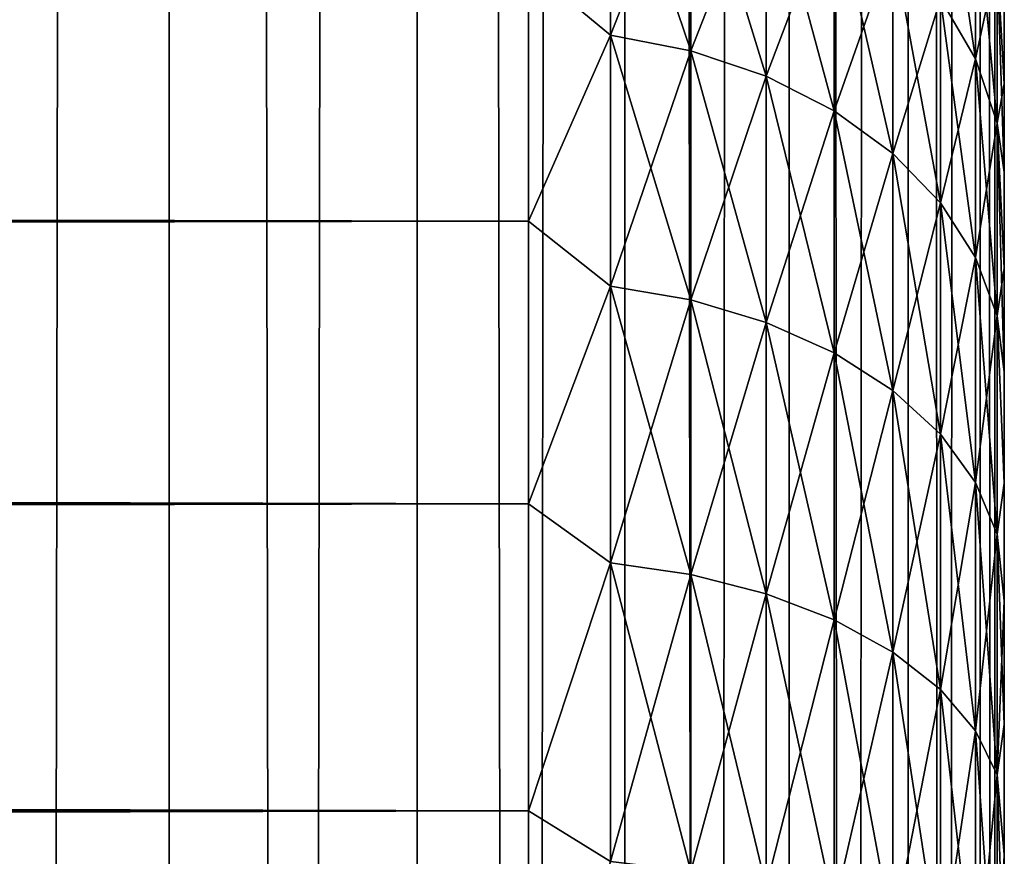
# Model space of a CAD drawing. Extents: x -265 to 265, y 0 to 747.
# Tile 249 of 256: x 260.86 to 265, y 445.62 to 449.14. Entities that reach past the tile are written whole.
import ezdxf

# ---------------------------------------------------------------- set-up
doc = ezdxf.new("R2010")
doc.units = 0
doc.header["$LTSCALE"] = 65.185185
for name, color, linetype in [('17', 7, 'CONTINUOUS'), ('19', 7, 'CONTINUOUS'), ('23', 7, 'CONTINUOUS'), ('87', 7, 'CONTINUOUS'), ('88', 7, 'CONTINUOUS')]:
    doc.layers.add(name, color=color, linetype=linetype)

msp = doc.modelspace()

# ---------------------------------------------------------------- linework, layer by layer
at = {"layer": '17', "color": 7, "linetype": 'CONTINUOUS'}
for points in [[(265, 449.2012, 32.5584), (265, 448.8654, 33.1262), (265, 449.2012, 22.4416), (265, 449.2012, 32.5584)], [(265, 449.2012, 22.4416), (265, 448.8654, 33.1262), (265, 448.8654, 21.8738), (265, 449.2012, 22.4416)], [(265, 448.8654, 33.1262), (265, 448.4947, 33.6718), (265, 448.8654, 21.8738), (265, 448.8654, 33.1262)], [(265, 448.8654, 21.8738), (265, 448.4947, 33.6718), (265, 448.4947, 21.3282), (265, 448.8654, 21.8738)], [(265, 448.4947, 33.6718), (265, 448.0904, 34.193), (265, 448.4947, 21.3282), (265, 448.4947, 33.6718)], [(265, 448.4947, 21.3282), (265, 448.0904, 34.193), (265, 448.0904, 20.807), (265, 448.4947, 21.3282)], [(265, 448.0904, 34.193), (265, 447.6541, 34.6878), (265, 448.0904, 20.807), (265, 448.0904, 34.193)], [(265, 448.0904, 20.807), (265, 447.6541, 34.6878), (265, 447.6541, 20.3122), (265, 448.0904, 20.807)], [(265, 447.6541, 34.6878), (265, 447.1877, 35.1542), (265, 447.6541, 20.3122), (265, 447.6541, 34.6878)], [(265, 447.6541, 20.3122), (265, 447.1877, 35.1542), (265, 447.1877, 19.8458), (265, 447.6541, 20.3122)], [(265, 447.1877, 35.1542), (265, 446.6929, 35.5904), (265, 447.1877, 19.8458), (265, 447.1877, 35.1542)], [(265, 447.1877, 19.8458), (265, 446.6929, 35.5904), (265, 446.6929, 19.4096), (265, 447.1877, 19.8458)], [(265, 446.6929, 35.5904), (265, 446.1717, 35.9947), (265, 446.6929, 19.4096), (265, 446.6929, 35.5904)], [(265, 446.6929, 19.4096), (265, 446.1717, 35.9947), (265, 446.1717, 19.0053), (265, 446.6929, 19.4096)], [(265, 446.1717, 35.9947), (265, 445.6261, 36.3655), (265, 446.1717, 19.0053), (265, 446.1717, 35.9947)], [(265, 446.1717, 19.0053), (265, 445.6261, 36.3655), (265, 445.6261, 18.6345), (265, 446.1717, 19.0053)], [(265, 445.6261, 36.3655), (265, 445.0584, 36.7012), (265, 445.6261, 18.6345), (265, 445.6261, 36.3655)], [(265, 445.6261, 18.6345), (265, 445.0584, 36.7012), (265, 445.0584, 18.2988), (265, 445.6261, 18.6345)]]:
    msp.add_3dface(points, dxfattribs=at)
at = {"layer": '19', "color": 7, "linetype": 'CONTINUOUS'}
for points in [[(-263, 449.3564, 35.789), (-263, 448.289, 36.8564), (263, 449.3564, 35.789), (-263, 449.3564, 35.789)], [(263, 449.3564, 35.789), (-263, 448.289, 36.8564), (263, 448.289, 36.8564), (263, 449.3564, 35.789)], [(-263, 448.289, 18.1436), (-263, 449.3564, 19.211), (263, 448.289, 18.1436), (-263, 448.289, 18.1436)], [(263, 448.289, 18.1436), (-263, 449.3564, 19.211), (263, 449.3564, 19.211), (263, 448.289, 18.1436)], [(-263, 448.289, 36.8564), (-263, 447.1008, 37.7873), (263, 448.289, 36.8564), (-263, 448.289, 36.8564)], [(263, 448.289, 36.8564), (-263, 447.1008, 37.7873), (263, 447.1008, 37.7873), (263, 448.289, 36.8564)], [(-263, 447.1008, 17.2127), (-263, 448.289, 18.1436), (263, 447.1008, 17.2127), (-263, 447.1008, 17.2127)], [(263, 447.1008, 17.2127), (-263, 448.289, 18.1436), (263, 448.289, 18.1436), (263, 447.1008, 17.2127)], [(-263, 447.1008, 37.7873), (-263, 445.809, 38.5682), (263, 447.1008, 37.7873), (-263, 447.1008, 37.7873)], [(263, 447.1008, 37.7873), (-263, 445.809, 38.5682), (263, 445.809, 38.5682), (263, 447.1008, 37.7873)], [(-263, 445.809, 16.4318), (-263, 447.1008, 17.2127), (263, 445.809, 16.4318), (-263, 445.809, 16.4318)], [(263, 445.809, 16.4318), (-263, 447.1008, 17.2127), (263, 447.1008, 17.2127), (263, 445.809, 16.4318)], [(-263, 445.809, 38.5682), (-263, 444.4326, 39.1877), (263, 445.809, 38.5682), (-263, 445.809, 38.5682)], [(263, 445.809, 38.5682), (-263, 444.4326, 39.1877), (263, 444.4326, 39.1877), (263, 445.809, 38.5682)], [(-263, 444.4326, 15.8123), (-263, 445.809, 16.4318), (263, 444.4326, 15.8123), (-263, 444.4326, 15.8123)], [(263, 444.4326, 15.8123), (-263, 445.809, 16.4318), (263, 445.809, 16.4318), (263, 444.4326, 15.8123)]]:
    msp.add_3dface(points, dxfattribs=at)
at = {"layer": '23', "color": 7, "linetype": 'CONTINUOUS'}
for points in [[(263, 449.3564, 19.211), (263.3449, 450.0025, 20.0534), (263.3449, 449.0704, 18.9425), (263, 449.3564, 19.211)], [(263, 449.3564, 35.789), (263.3449, 449.0704, 36.0575), (263.3449, 450.0025, 34.9466), (263, 449.3564, 35.789)], [(263.3449, 449.0704, 36.0575), (263.6821, 449.9304, 34.8929), (263.3449, 450.0025, 34.9466), (263.3449, 449.0704, 36.0575)], [(263.6821, 449.9304, 20.1071), (263.6821, 449.005, 19.0043), (263.3449, 450.0025, 20.0534), (263.6821, 449.9304, 20.1071)], [(263.3449, 450.0025, 20.0534), (263.6821, 449.005, 19.0043), (263.3449, 449.0704, 18.9425), (263.3449, 450.0025, 20.0534)], [(264.8793, 449.6859, 21.9078), (264.8793, 448.9712, 20.8212), (264.7317, 449.9598, 21.7497), (264.8793, 449.6859, 21.9078)], [(264.7317, 449.9598, 21.7497), (264.8793, 448.9712, 20.8212), (264.7317, 449.2249, 20.6323), (264.7317, 449.9598, 21.7497)], [(263.6821, 449.005, 35.9957), (263.6821, 449.9304, 34.8929), (263.3449, 449.0704, 36.0575), (263.6821, 449.005, 35.9957)], [(263.6821, 449.005, 35.9957), (263.9985, 449.8123, 34.805), (263.6821, 449.9304, 34.8929), (263.6821, 449.005, 35.9957)], [(263.9985, 449.8123, 20.195), (263.9985, 448.8979, 19.1053), (263.6821, 449.9304, 20.1071), (263.9985, 449.8123, 20.195)], [(263.6821, 449.9304, 20.1071), (263.9985, 448.8979, 19.1053), (263.6821, 449.005, 19.0043), (263.6821, 449.9304, 20.1071)], [(263.9985, 448.8979, 35.8947), (263.9985, 449.8123, 34.805), (263.6821, 449.005, 35.9957), (263.9985, 448.8979, 35.8947)], [(263.9985, 448.8979, 35.8947), (264.2845, 449.6519, 34.6856), (263.9985, 449.8123, 34.805), (263.9985, 448.8979, 35.8947)], [(264.2845, 449.6519, 20.3144), (264.2845, 448.7525, 19.2425), (263.9985, 449.8123, 20.195), (264.2845, 449.6519, 20.3144)], [(263.9985, 449.8123, 20.195), (264.2845, 448.7525, 19.2425), (263.9985, 448.8979, 19.1053), (263.9985, 449.8123, 20.195)], [(264.8793, 448.9712, 34.1788), (264.8793, 449.6859, 33.0922), (264.7317, 449.2249, 34.3677), (264.8793, 448.9712, 34.1788)], [(264.8793, 448.9712, 34.1788), (264.9696, 449.394, 32.9236), (264.8793, 449.6859, 33.0922), (264.8793, 448.9712, 34.1788)], [(264.9696, 449.394, 22.0764), (264.9696, 448.7009, 21.0224), (264.8793, 449.6859, 21.9078), (264.9696, 449.394, 22.0764)], [(264.8793, 449.6859, 21.9078), (264.9696, 448.7009, 21.0224), (264.8793, 448.9712, 20.8212), (264.8793, 449.6859, 21.9078)], [(264.2845, 448.7525, 35.7575), (264.2845, 449.6519, 34.6856), (263.9985, 448.8979, 35.8947), (264.2845, 448.7525, 35.7575)], [(264.2845, 448.7525, 35.7575), (264.5314, 449.4541, 34.5383), (264.2845, 449.6519, 34.6856), (264.2845, 448.7525, 35.7575)], [(264.5314, 449.4541, 20.4617), (264.5314, 448.5731, 19.4117), (264.2845, 449.6519, 20.3144), (264.5314, 449.4541, 20.4617)], [(264.2845, 449.6519, 20.3144), (264.5314, 448.5731, 19.4117), (264.2845, 448.7525, 19.2425), (264.2845, 449.6519, 20.3144)], [(264.5314, 448.5731, 35.5883), (264.5314, 449.4541, 34.5383), (264.2845, 448.7525, 35.7575), (264.5314, 448.5731, 35.5883)], [(264.5314, 448.5731, 35.5883), (264.7317, 449.2249, 34.3677), (264.5314, 449.4541, 34.5383), (264.5314, 448.5731, 35.5883)], [(264.7317, 449.2249, 20.6323), (264.7317, 448.3652, 19.6078), (264.5314, 449.4541, 20.4617), (264.7317, 449.2249, 20.6323)], [(264.5314, 449.4541, 20.4617), (264.7317, 448.3652, 19.6078), (264.5314, 448.5731, 19.4117), (264.5314, 449.4541, 20.4617)], [(263, 448.289, 18.1436), (263, 449.3564, 19.211), (263.3449, 449.0704, 18.9425), (263, 448.289, 18.1436)], [(263, 449.3564, 35.789), (263, 448.289, 36.8564), (263.3449, 449.0704, 36.0575), (263, 449.3564, 35.789)], [(264.9696, 448.7009, 33.9776), (264.9696, 449.394, 32.9236), (264.8793, 448.9712, 34.1788), (264.9696, 448.7009, 33.9776)], [(265, 448.8654, 33.1262), (265, 449.2012, 32.5584), (264.9696, 449.394, 32.9236), (265, 448.8654, 33.1262)], [(264.9696, 448.7009, 33.9776), (265, 448.8654, 33.1262), (264.9696, 449.394, 32.9236), (264.9696, 448.7009, 33.9776)], [(265, 449.2012, 22.4416), (265, 448.8654, 21.8738), (264.9696, 449.394, 22.0764), (265, 449.2012, 22.4416)], [(265, 448.8654, 21.8738), (265, 448.4947, 21.3282), (264.9696, 449.394, 22.0764), (265, 448.8654, 21.8738)], [(264.9696, 449.394, 22.0764), (265, 448.4947, 21.3282), (264.9696, 448.7009, 21.0224), (264.9696, 449.394, 22.0764)], [(264.7317, 448.3652, 35.3922), (264.7317, 449.2249, 34.3677), (264.5314, 448.5731, 35.5883), (264.7317, 448.3652, 35.3922)], [(264.7317, 448.3652, 35.3922), (264.8793, 448.9712, 34.1788), (264.7317, 449.2249, 34.3677), (264.7317, 448.3652, 35.3922)], [(264.8793, 448.9712, 20.8212), (264.8793, 448.1352, 19.8248), (264.7317, 449.2249, 20.6323), (264.8793, 448.9712, 20.8212)], [(264.7317, 449.2249, 20.6323), (264.8793, 448.1352, 19.8248), (264.7317, 448.3652, 19.6078), (264.7317, 449.2249, 20.6323)], [(263, 448.289, 18.1436), (263.3449, 449.0704, 18.9425), (263.3449, 448.0156, 17.9474), (263, 448.289, 18.1436)], [(263, 448.289, 36.8564), (263.3449, 448.0156, 37.0526), (263.3449, 449.0704, 36.0575), (263, 448.289, 36.8564)], [(263.3449, 448.0156, 37.0526), (263.6821, 449.005, 35.9957), (263.3449, 449.0704, 36.0575), (263.3449, 448.0156, 37.0526)], [(263.6821, 449.005, 19.0043), (263.6821, 447.9578, 18.0163), (263.3449, 449.0704, 18.9425), (263.6821, 449.005, 19.0043)], [(263.3449, 449.0704, 18.9425), (263.6821, 447.9578, 18.0163), (263.3449, 448.0156, 17.9474), (263.3449, 449.0704, 18.9425)], [(263.6821, 447.9578, 36.9837), (263.6821, 449.005, 35.9957), (263.3449, 448.0156, 37.0526), (263.6821, 447.9578, 36.9837)], [(263.6821, 447.9578, 36.9837), (263.9985, 448.8979, 35.8947), (263.6821, 449.005, 35.9957), (263.6821, 447.9578, 36.9837)], [(263.9985, 448.8979, 19.1053), (263.9985, 447.8632, 18.129), (263.6821, 449.005, 19.0043), (263.9985, 448.8979, 19.1053)], [(263.6821, 449.005, 19.0043), (263.9985, 447.8632, 18.129), (263.6821, 447.9578, 18.0163), (263.6821, 449.005, 19.0043)], [(264.8793, 448.1352, 35.1752), (264.8793, 448.9712, 34.1788), (264.7317, 448.3652, 35.3922), (264.8793, 448.1352, 35.1752)], [(264.8793, 448.1352, 35.1752), (264.9696, 448.7009, 33.9776), (264.8793, 448.9712, 34.1788), (264.8793, 448.1352, 35.1752)], [(264.9696, 448.7009, 21.0224), (264.9696, 447.89, 20.0561), (264.8793, 448.9712, 20.8212), (264.9696, 448.7009, 21.0224)], [(264.8793, 448.9712, 20.8212), (264.9696, 447.89, 20.0561), (264.8793, 448.1352, 19.8248), (264.8793, 448.9712, 20.8212)], [(263.9985, 447.8632, 36.871), (263.9985, 448.8979, 35.8947), (263.6821, 447.9578, 36.9837), (263.9985, 447.8632, 36.871)], [(263.9985, 447.8632, 36.871), (264.2845, 448.7525, 35.7575), (263.9985, 448.8979, 35.8947), (263.9985, 447.8632, 36.871)], [(264.2845, 448.7525, 19.2425), (264.2845, 447.7347, 18.2822), (263.9985, 448.8979, 19.1053), (264.2845, 448.7525, 19.2425)], [(263.9985, 448.8979, 19.1053), (264.2845, 447.7347, 18.2822), (263.9985, 447.8632, 18.129), (263.9985, 448.8979, 19.1053)], [(265, 448.4947, 33.6718), (265, 448.8654, 33.1262), (264.9696, 448.7009, 33.9776), (265, 448.4947, 33.6718)], [(264.2845, 447.7347, 36.7178), (264.2845, 448.7525, 35.7575), (263.9985, 447.8632, 36.871), (264.2845, 447.7347, 36.7178)], [(264.2845, 447.7347, 36.7178), (264.5314, 448.5731, 35.5883), (264.2845, 448.7525, 35.7575), (264.2845, 447.7347, 36.7178)], [(264.5314, 448.5731, 19.4117), (264.5314, 447.5761, 18.4711), (264.2845, 448.7525, 19.2425), (264.5314, 448.5731, 19.4117)], [(264.2845, 448.7525, 19.2425), (264.5314, 447.5761, 18.4711), (264.2845, 447.7347, 18.2822), (264.2845, 448.7525, 19.2425)], [(264.9696, 447.89, 34.9439), (264.9696, 448.7009, 33.9776), (264.8793, 448.1352, 35.1752), (264.9696, 447.89, 34.9439)], [(265, 448.0904, 34.193), (265, 448.4947, 33.6718), (264.9696, 448.7009, 33.9776), (265, 448.0904, 34.193)], [(264.9696, 447.89, 34.9439), (265, 448.0904, 34.193), (264.9696, 448.7009, 33.9776), (264.9696, 447.89, 34.9439)], [(265, 448.4947, 21.3282), (265, 448.0904, 20.807), (264.9696, 448.7009, 21.0224), (265, 448.4947, 21.3282)], [(265, 448.0904, 20.807), (265, 447.6541, 20.3122), (264.9696, 448.7009, 21.0224), (265, 448.0904, 20.807)], [(264.9696, 448.7009, 21.0224), (265, 447.6541, 20.3122), (264.9696, 447.89, 20.0561), (264.9696, 448.7009, 21.0224)], [(264.5314, 447.5761, 36.5289), (264.5314, 448.5731, 35.5883), (264.2845, 447.7347, 36.7178), (264.5314, 447.5761, 36.5289)], [(264.5314, 447.5761, 36.5289), (264.7317, 448.3652, 35.3922), (264.5314, 448.5731, 35.5883), (264.5314, 447.5761, 36.5289)], [(264.7317, 448.3652, 19.6078), (264.7317, 447.3924, 18.69), (264.5314, 448.5731, 19.4117), (264.7317, 448.3652, 19.6078)], [(264.5314, 448.5731, 19.4117), (264.7317, 447.3924, 18.69), (264.5314, 447.5761, 18.4711), (264.5314, 448.5731, 19.4117)], [(264.7317, 447.3924, 36.31), (264.7317, 448.3652, 35.3922), (264.5314, 447.5761, 36.5289), (264.7317, 447.3924, 36.31)], [(264.7317, 447.3924, 36.31), (264.8793, 448.1352, 35.1752), (264.7317, 448.3652, 35.3922), (264.7317, 447.3924, 36.31)], [(264.8793, 448.1352, 19.8248), (264.8793, 447.1892, 18.9323), (264.7317, 448.3652, 19.6078), (264.8793, 448.1352, 19.8248)], [(264.7317, 448.3652, 19.6078), (264.8793, 447.1892, 18.9323), (264.7317, 447.3924, 18.69), (264.7317, 448.3652, 19.6078)], [(263, 447.1008, 17.2127), (263, 448.289, 18.1436), (263.3449, 448.0156, 17.9474), (263, 447.1008, 17.2127)], [(263, 448.289, 36.8564), (263, 447.1008, 37.7873), (263.3449, 448.0156, 37.0526), (263, 448.289, 36.8564)], [(264.8793, 447.1892, 36.0677), (264.8793, 448.1352, 35.1752), (264.7317, 447.3924, 36.31), (264.8793, 447.1892, 36.0677)], [(264.8793, 447.1892, 36.0677), (264.9696, 447.89, 34.9439), (264.8793, 448.1352, 35.1752), (264.8793, 447.1892, 36.0677)], [(264.9696, 447.89, 20.0561), (264.9696, 446.9725, 19.1905), (264.8793, 448.1352, 19.8248), (264.9696, 447.89, 20.0561)], [(264.8793, 448.1352, 19.8248), (264.9696, 446.9725, 19.1905), (264.8793, 447.1892, 18.9323), (264.8793, 448.1352, 19.8248)], [(265, 447.6541, 34.6878), (265, 448.0904, 34.193), (264.9696, 447.89, 34.9439), (265, 447.6541, 34.6878)], [(263, 447.1008, 17.2127), (263.3449, 448.0156, 17.9474), (263.3449, 446.8524, 17.0814), (263, 447.1008, 17.2127)], [(263, 447.1008, 37.7873), (263.3449, 446.8524, 37.9186), (263.3449, 448.0156, 37.0526), (263, 447.1008, 37.7873)], [(263.3449, 446.8524, 37.9186), (263.6821, 447.9578, 36.9837), (263.3449, 448.0156, 37.0526), (263.3449, 446.8524, 37.9186)], [(263.6821, 447.9578, 18.0163), (263.6821, 446.803, 17.1566), (263.3449, 448.0156, 17.9474), (263.6821, 447.9578, 18.0163)], [(263.3449, 448.0156, 17.9474), (263.6821, 446.803, 17.1566), (263.3449, 446.8524, 17.0814), (263.3449, 448.0156, 17.9474)], [(263.6821, 446.803, 37.8434), (263.6821, 447.9578, 36.9837), (263.3449, 446.8524, 37.9186), (263.6821, 446.803, 37.8434)], [(263.6821, 446.803, 37.8434), (263.9985, 447.8632, 36.871), (263.6821, 447.9578, 36.9837), (263.6821, 446.803, 37.8434)], [(263.9985, 447.8632, 18.129), (263.9985, 446.7221, 17.2795), (263.6821, 447.9578, 18.0163), (263.9985, 447.8632, 18.129)], [(263.6821, 447.9578, 18.0163), (263.9985, 446.7221, 17.2795), (263.6821, 446.803, 17.1566), (263.6821, 447.9578, 18.0163)], [(264.9696, 446.9725, 35.8095), (264.9696, 447.89, 34.9439), (264.8793, 447.1892, 36.0677), (264.9696, 446.9725, 35.8095)], [(265, 447.1877, 35.1542), (265, 447.6541, 34.6878), (264.9696, 447.89, 34.9439), (265, 447.1877, 35.1542)], [(264.9696, 446.9725, 35.8095), (265, 447.1877, 35.1542), (264.9696, 447.89, 34.9439), (264.9696, 446.9725, 35.8095)], [(265, 447.6541, 20.3122), (265, 447.1877, 19.8458), (264.9696, 447.89, 20.0561), (265, 447.6541, 20.3122)], [(264.9696, 447.89, 20.0561), (265, 447.1877, 19.8458), (264.9696, 446.9725, 19.1905), (264.9696, 447.89, 20.0561)], [(263.9985, 446.7221, 37.7205), (263.9985, 447.8632, 36.871), (263.6821, 446.803, 37.8434), (263.9985, 446.7221, 37.7205)], [(263.9985, 446.7221, 37.7205), (264.2845, 447.7347, 36.7178), (263.9985, 447.8632, 36.871), (263.9985, 446.7221, 37.7205)], [(264.2845, 447.7347, 18.2822), (264.2845, 446.6122, 17.4466), (263.9985, 447.8632, 18.129), (264.2845, 447.7347, 18.2822)], [(263.9985, 447.8632, 18.129), (264.2845, 446.6122, 17.4466), (263.9985, 446.7221, 17.2795), (263.9985, 447.8632, 18.129)], [(264.2845, 446.6122, 37.5534), (264.2845, 447.7347, 36.7178), (263.9985, 446.7221, 37.7205), (264.2845, 446.6122, 37.5534)], [(264.2845, 446.6122, 37.5534), (264.5314, 447.5761, 36.5289), (264.2845, 447.7347, 36.7178), (264.2845, 446.6122, 37.5534)], [(264.5314, 447.5761, 18.4711), (264.5314, 446.4767, 17.6526), (264.2845, 447.7347, 18.2822), (264.5314, 447.5761, 18.4711)], [(264.2845, 447.7347, 18.2822), (264.5314, 446.4767, 17.6526), (264.2845, 446.6122, 17.4466), (264.2845, 447.7347, 18.2822)], [(264.5314, 446.4767, 37.3474), (264.5314, 447.5761, 36.5289), (264.2845, 446.6122, 37.5534), (264.5314, 446.4767, 37.3474)], [(264.5314, 446.4767, 37.3474), (264.7317, 447.3924, 36.31), (264.5314, 447.5761, 36.5289), (264.5314, 446.4767, 37.3474)], [(264.7317, 447.3924, 18.69), (264.7317, 446.3197, 17.8914), (264.5314, 447.5761, 18.4711), (264.7317, 447.3924, 18.69)], [(264.5314, 447.5761, 18.4711), (264.7317, 446.3197, 17.8914), (264.5314, 446.4767, 17.6526), (264.5314, 447.5761, 18.4711)], [(264.7317, 446.3197, 37.1086), (264.7317, 447.3924, 36.31), (264.5314, 446.4767, 37.3474), (264.7317, 446.3197, 37.1086)], [(264.7317, 446.3197, 37.1086), (264.8793, 447.1892, 36.0677), (264.7317, 447.3924, 36.31), (264.7317, 446.3197, 37.1086)], [(264.8793, 447.1892, 18.9323), (264.8793, 446.1459, 18.1556), (264.7317, 447.3924, 18.69), (264.8793, 447.1892, 18.9323)], [(264.7317, 447.3924, 18.69), (264.8793, 446.1459, 18.1556), (264.7317, 446.3197, 17.8914), (264.7317, 447.3924, 18.69)], [(264.8793, 446.1459, 36.8444), (264.8793, 447.1892, 36.0677), (264.7317, 446.3197, 37.1086), (264.8793, 446.1459, 36.8444)], [(264.8793, 446.1459, 36.8444), (264.9696, 446.9725, 35.8095), (264.8793, 447.1892, 36.0677), (264.8793, 446.1459, 36.8444)], [(264.9696, 446.9725, 19.1905), (264.9696, 445.9607, 18.4372), (264.8793, 447.1892, 18.9323), (264.9696, 446.9725, 19.1905)], [(264.8793, 447.1892, 18.9323), (264.9696, 445.9607, 18.4372), (264.8793, 446.1459, 18.1556), (264.8793, 447.1892, 18.9323)], [(265, 446.6929, 35.5904), (265, 447.1877, 35.1542), (264.9696, 446.9725, 35.8095), (265, 446.6929, 35.5904)], [(265, 447.1877, 19.8458), (265, 446.6929, 19.4096), (264.9696, 446.9725, 19.1905), (265, 447.1877, 19.8458)], [(263, 445.809, 16.4318), (263, 447.1008, 17.2127), (263.3449, 446.8524, 17.0814), (263, 445.809, 16.4318)], [(263, 447.1008, 37.7873), (263, 445.809, 38.5682), (263.3449, 446.8524, 37.9186), (263, 447.1008, 37.7873)], [(264.9696, 445.9607, 36.5628), (264.9696, 446.9725, 35.8095), (264.8793, 446.1459, 36.8444), (264.9696, 445.9607, 36.5628)], [(264.9696, 445.9607, 36.5628), (265, 446.6929, 35.5904), (264.9696, 446.9725, 35.8095), (264.9696, 445.9607, 36.5628)], [(265, 446.6929, 19.4096), (265, 446.1717, 19.0053), (264.9696, 446.9725, 19.1905), (265, 446.6929, 19.4096)], [(264.9696, 446.9725, 19.1905), (265, 446.1717, 19.0053), (264.9696, 445.9607, 18.4372), (264.9696, 446.9725, 19.1905)], [(263, 445.809, 16.4318), (263.3449, 446.8524, 17.0814), (263.3449, 445.5965, 16.3564), (263, 445.809, 16.4318)], [(263, 445.809, 38.5682), (263.3449, 445.5965, 38.6436), (263.3449, 446.8524, 37.9186), (263, 445.809, 38.5682)], [(263.3449, 445.5965, 38.6436), (263.6821, 446.803, 37.8434), (263.3449, 446.8524, 37.9186), (263.3449, 445.5965, 38.6436)], [(263.6821, 446.803, 17.1566), (263.6821, 445.5562, 16.4367), (263.3449, 446.8524, 17.0814), (263.6821, 446.803, 17.1566)], [(263.3449, 446.8524, 17.0814), (263.6821, 445.5562, 16.4367), (263.3449, 445.5965, 16.3564), (263.3449, 446.8524, 17.0814)], [(263.6821, 445.5562, 38.5633), (263.6821, 446.803, 37.8434), (263.3449, 445.5965, 38.6436), (263.6821, 445.5562, 38.5633)], [(263.6821, 445.5562, 38.5633), (263.9985, 446.7221, 37.7205), (263.6821, 446.803, 37.8434), (263.6821, 445.5562, 38.5633)], [(263.9985, 446.7221, 17.2795), (263.9985, 445.4901, 16.5683), (263.6821, 446.803, 17.1566), (263.9985, 446.7221, 17.2795)], [(263.6821, 446.803, 17.1566), (263.9985, 445.4901, 16.5683), (263.6821, 445.5562, 16.4367), (263.6821, 446.803, 17.1566)], [(263.9985, 445.4901, 38.4317), (263.9985, 446.7221, 37.7205), (263.6821, 445.5562, 38.5633), (263.9985, 445.4901, 38.4317)], [(263.9985, 445.4901, 38.4317), (264.2845, 446.6122, 37.5534), (263.9985, 446.7221, 37.7205), (263.9985, 445.4901, 38.4317)], [(264.2845, 446.6122, 17.4466), (264.2845, 445.4004, 16.7469), (263.9985, 446.7221, 17.2795), (264.2845, 446.6122, 17.4466)], [(263.9985, 446.7221, 17.2795), (264.2845, 445.4004, 16.7469), (263.9985, 445.4901, 16.5683), (263.9985, 446.7221, 17.2795)], [(265, 446.1717, 35.9947), (265, 446.6929, 35.5904), (264.9696, 445.9607, 36.5628), (265, 446.1717, 35.9947)], [(264.2845, 445.4004, 38.2531), (264.2845, 446.6122, 37.5534), (263.9985, 445.4901, 38.4317), (264.2845, 445.4004, 38.2531)], [(264.2845, 445.4004, 38.2531), (264.5314, 446.4767, 37.3474), (264.2845, 446.6122, 37.5534), (264.2845, 445.4004, 38.2531)], [(264.5314, 446.4767, 17.6526), (264.5314, 445.2897, 16.9673), (264.2845, 446.6122, 17.4466), (264.5314, 446.4767, 17.6526)], [(264.2845, 446.6122, 17.4466), (264.5314, 445.2897, 16.9673), (264.2845, 445.4004, 16.7469), (264.2845, 446.6122, 17.4466)], [(264.5314, 445.2897, 38.0327), (264.5314, 446.4767, 37.3474), (264.2845, 445.4004, 38.2531), (264.5314, 445.2897, 38.0327)], [(264.5314, 445.2897, 38.0327), (264.7317, 446.3197, 37.1086), (264.5314, 446.4767, 37.3474), (264.5314, 445.2897, 38.0327)], [(264.7317, 446.3197, 17.8914), (264.7317, 445.1615, 17.2227), (264.5314, 446.4767, 17.6526), (264.7317, 446.3197, 17.8914)], [(264.5314, 446.4767, 17.6526), (264.7317, 445.1615, 17.2227), (264.5314, 445.2897, 16.9673), (264.5314, 446.4767, 17.6526)], [(264.7317, 445.1615, 37.7773), (264.7317, 446.3197, 37.1086), (264.5314, 445.2897, 38.0327), (264.7317, 445.1615, 37.7773)], [(264.7317, 445.1615, 37.7773), (264.8793, 446.1459, 36.8444), (264.7317, 446.3197, 37.1086), (264.7317, 445.1615, 37.7773)], [(264.8793, 446.1459, 18.1556), (264.8793, 445.0195, 17.5053), (264.7317, 446.3197, 17.8914), (264.8793, 446.1459, 18.1556)], [(264.7317, 446.3197, 17.8914), (264.8793, 445.0195, 17.5053), (264.7317, 445.1615, 17.2227), (264.7317, 446.3197, 17.8914)], [(265, 445.6261, 36.3655), (265, 446.1717, 35.9947), (264.9696, 445.9607, 36.5628), (265, 445.6261, 36.3655)], [(265, 446.1717, 19.0053), (265, 445.6261, 18.6345), (264.9696, 445.9607, 18.4372), (265, 446.1717, 19.0053)], [(264.8793, 445.0195, 37.4947), (264.8793, 446.1459, 36.8444), (264.7317, 445.1615, 37.7773), (264.8793, 445.0195, 37.4947)], [(264.8793, 445.0195, 37.4947), (264.9696, 445.9607, 36.5628), (264.8793, 446.1459, 36.8444), (264.8793, 445.0195, 37.4947)], [(264.9696, 445.9607, 18.4372), (264.9696, 444.8683, 17.8065), (264.8793, 446.1459, 18.1556), (264.9696, 445.9607, 18.4372)], [(264.8793, 446.1459, 18.1556), (264.9696, 444.8683, 17.8065), (264.8793, 445.0195, 17.5053), (264.8793, 446.1459, 18.1556)], [(264.9696, 444.8683, 37.1935), (264.9696, 445.9607, 36.5628), (264.8793, 445.0195, 37.4947), (264.9696, 444.8683, 37.1935)], [(264.9696, 444.8683, 37.1935), (265, 445.6261, 36.3655), (264.9696, 445.9607, 36.5628), (264.9696, 444.8683, 37.1935)], [(265, 445.6261, 18.6345), (265, 445.0584, 18.2988), (264.9696, 445.9607, 18.4372), (265, 445.6261, 18.6345)], [(264.9696, 445.9607, 18.4372), (265, 445.0584, 18.2988), (264.9696, 444.8683, 17.8065), (264.9696, 445.9607, 18.4372)], [(263, 444.4326, 15.8123), (263, 445.809, 16.4318), (263.3449, 445.5965, 16.3564), (263, 444.4326, 15.8123)], [(263, 445.809, 38.5682), (263, 444.4326, 39.1877), (263.3449, 445.5965, 38.6436), (263, 445.809, 38.5682)], [(265, 445.0584, 36.7012), (265, 445.6261, 36.3655), (264.9696, 444.8683, 37.1935), (265, 445.0584, 36.7012)]]:
    msp.add_3dface(points, dxfattribs=at)
at = {"layer": '87', "color": 7, "linetype": 'CONTINUOUS'}
for points in [[(260.2936, 1, 10.9106), (261.4907, 1, 9.6418), (260.2936, 739, 10.9106), (260.2936, 1, 10.9106)], [(260.2936, 739, 10.9106), (261.4907, 1, 9.6418), (261.4907, 739, 9.6418), (260.2936, 739, 10.9106)], [(261.4907, 1, 9.6418), (262.5323, 1, 8.2426), (261.4907, 739, 9.6418), (261.4907, 1, 9.6418)], [(261.4907, 739, 9.6418), (262.5323, 1, 8.2426), (262.5323, 739, 8.2426), (261.4907, 739, 9.6418)], [(262.5323, 1, 8.2426), (263.4045, 1, 6.732), (262.5323, 739, 8.2426), (262.5323, 1, 8.2426)], [(262.5323, 739, 8.2426), (263.4045, 1, 6.732), (263.4045, 739, 6.732), (262.5323, 739, 8.2426)], [(263.4045, 1, 6.732), (264.0954, 1, 5.1303), (263.4045, 739, 6.732), (263.4045, 1, 6.732)], [(263.4045, 739, 6.732), (264.0954, 1, 5.1303), (264.0954, 739, 5.1303), (263.4045, 739, 6.732)], [(264.0954, 1, 5.1303), (264.5957, 1, 3.4592), (264.0954, 739, 5.1303), (264.0954, 1, 5.1303)], [(264.0954, 739, 5.1303), (264.5957, 1, 3.4592), (264.5957, 739, 3.4592), (264.0954, 739, 5.1303)], [(264.5957, 1, 3.4592), (264.8986, 1, 1.7414), (264.5957, 739, 3.4592), (264.5957, 1, 3.4592)], [(264.5957, 739, 3.4592), (264.8986, 1, 1.7414), (264.8986, 739, 1.7414), (264.5957, 739, 3.4592)], [(264.8986, 1, 1.7414), (265, 1), (264.8986, 739, 1.7414), (264.8986, 1, 1.7414)], [(264.8986, 739, 1.7414), (265, 1), (265, 739), (264.8986, 739, 1.7414)]]:
    msp.add_3dface(points, dxfattribs=at)
at = {"layer": '88', "color": 7, "linetype": 'CONTINUOUS'}
for points in [[(261.4907, 1, -9.6418), (260.2936, 1, -10.9106), (261.4907, 739, -9.6418), (261.4907, 1, -9.6418)], [(261.4907, 739, -9.6418), (260.2936, 1, -10.9106), (260.2936, 739, -10.9106), (261.4907, 739, -9.6418)], [(262.5323, 1, -8.2426), (261.4907, 1, -9.6418), (262.5323, 739, -8.2426), (262.5323, 1, -8.2426)], [(262.5323, 739, -8.2426), (261.4907, 1, -9.6418), (261.4907, 739, -9.6418), (262.5323, 739, -8.2426)], [(263.4045, 1, -6.732), (262.5323, 1, -8.2426), (263.4045, 739, -6.732), (263.4045, 1, -6.732)], [(263.4045, 739, -6.732), (262.5323, 1, -8.2426), (262.5323, 739, -8.2426), (263.4045, 739, -6.732)], [(264.0954, 1, -5.1303), (263.4045, 1, -6.732), (264.0954, 739, -5.1303), (264.0954, 1, -5.1303)], [(264.0954, 739, -5.1303), (263.4045, 1, -6.732), (263.4045, 739, -6.732), (264.0954, 739, -5.1303)], [(264.5957, 1, -3.4592), (264.0954, 1, -5.1303), (264.5957, 739, -3.4592), (264.5957, 1, -3.4592)], [(264.5957, 739, -3.4592), (264.0954, 1, -5.1303), (264.0954, 739, -5.1303), (264.5957, 739, -3.4592)], [(264.8986, 1, -1.7414), (264.5957, 1, -3.4592), (264.8986, 739, -1.7414), (264.8986, 1, -1.7414)], [(264.8986, 739, -1.7414), (264.5957, 1, -3.4592), (264.5957, 739, -3.4592), (264.8986, 739, -1.7414)], [(265, 739), (265, 1), (264.8986, 1, -1.7414), (265, 739)], [(265, 739), (264.8986, 1, -1.7414), (264.8986, 739, -1.7414), (265, 739)]]:
    msp.add_3dface(points, dxfattribs=at)

doc.saveas('drawing.dxf')
